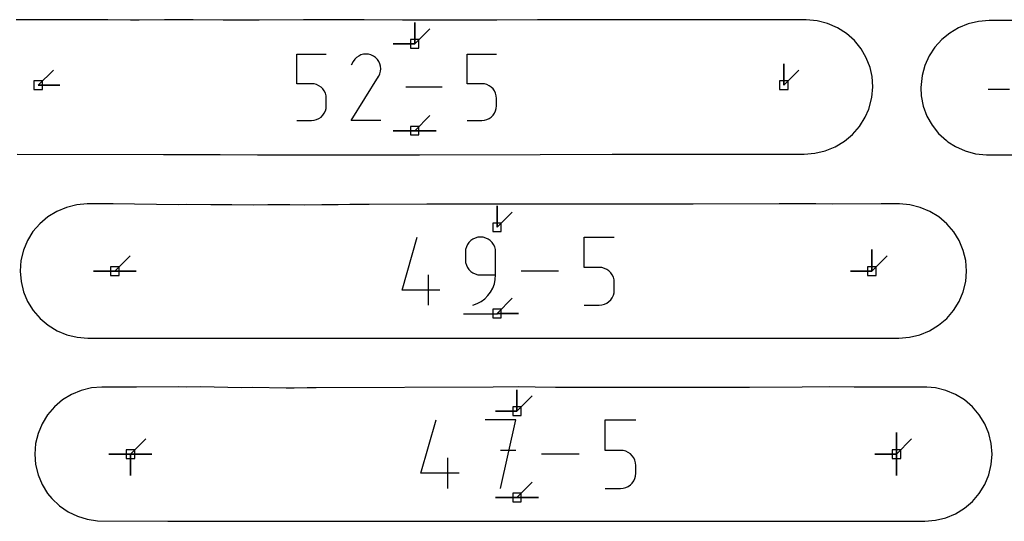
# Model space of a CAD drawing. Extents: x 0 to 600, y 0 to 900.
# Tile 36 of 56: x 288 to 353, y 42 to 76. Entities that reach past the tile are written whole.
import ezdxf

# ---------------------------------------------------------------- set-up
doc = ezdxf.new("R2010")
doc.units = 0

msp = doc.modelspace()

# ---------------------------------------------------------------- linework, layer by layer
at = {"layer": 'annotation', "color": 1}
for p, q in [((313.946587, 74.03826), (313.946587, 75.46701)), ((313.946587, 74.03826), (313.946587, 75.46701)), ((313.946587, 75.46701), (313.946587, 74.03826)), ((313.946587, 74.03826), (313.946587, 75.46701)), ((313.946587, 75.46701), (313.946587, 74.03826)), ((313.946587, 74.03826), (314.956865, 75.048539)), ((313.946587, 74.03826), (312.517837, 74.03826)), ((313.946587, 74.03826), (312.517837, 74.03826)), ((312.517837, 74.03826), (313.946587, 74.03826)), ((306.106636, 71.394408), (306.106636, 73.363363)), ((306.106636, 73.363363), (308.070324, 73.363363)), ((310.539097, 73.347732), (310.377414, 73.304355)), ((310.706286, 73.363256), (310.539097, 73.347732)), ((310.875249, 73.349956), (310.706286, 73.363256)), ((311.042251, 73.306863), (310.875249, 73.349956)), ((317.426443, 71.394408), (317.426443, 73.363363)), ((317.426443, 73.363363), (319.390131, 73.363363)), ((309.860422, 72.871712), (309.731487, 72.62438)), ((309.962742, 73.016804), (309.860422, 72.871712)), ((310.085503, 73.137921), (309.962742, 73.016804)), ((310.224971, 73.234095), (310.085503, 73.137921)), ((310.377414, 73.304355), (310.224971, 73.234095)), ((311.20356, 73.233007), (311.042251, 73.306863)), ((311.347833, 73.130559), (311.20356, 73.233007)), ((311.20356, 73.233007), (311.20356, 73.233007)), ((311.468461, 73.007622), (311.347833, 73.130559)), ((311.564371, 72.867964), (311.468461, 73.007622)), ((311.634491, 72.715353), (311.564371, 72.867964)), ((311.677748, 72.553556), (311.634491, 72.715353)), ((338.485756, 71.289959), (338.485756, 72.718709)), ((338.485756, 71.289959), (338.485756, 72.718709)), ((338.485756, 72.718709), (338.485756, 71.289959)), ((288.923363, 71.289959), (289.933641, 72.300238)), ((311.560695, 71.889869), (311.635615, 72.05073)), ((311.635615, 72.05073), (311.679383, 72.217477)), ((311.69307, 72.386341), (311.677748, 72.553556)), ((311.679383, 72.217477), (311.69307, 72.386341)), ((338.485756, 71.289959), (339.496035, 72.300238)), ((307.08848, 71.394408), (306.106636, 71.394408)), ((307.264775, 71.378649), (307.08848, 71.394408)), ((307.430782, 71.333199), (307.264775, 71.378649)), ((309.728715, 68.941842), (311.543226, 71.862973)), ((311.543226, 71.862973), (311.545395, 71.865657)), ((311.543226, 71.862973), (311.543226, 71.862973)), ((311.545395, 71.865657), (311.547475, 71.868364)), ((311.547475, 71.868364), (311.54948, 71.871116)), ((311.54948, 71.871116), (311.551424, 71.873937)), ((311.551424, 71.873937), (311.553319, 71.87685)), ((311.553319, 71.87685), (311.55518, 71.879876)), ((311.55518, 71.879876), (311.55702, 71.88304)), ((311.55702, 71.88304), (311.558854, 71.886363)), ((311.558854, 71.886363), (311.560695, 71.889869)), ((311.560695, 71.889869), (311.560695, 71.889869)), ((318.408287, 71.394408), (317.426443, 71.394408)), ((318.584582, 71.378649), (318.408287, 71.394408)), ((318.750589, 71.333199), (318.584582, 71.378649)), ((288.923363, 71.289959), (290.352112, 71.289959)), ((288.923363, 71.289959), (290.352112, 71.289959)), ((290.352112, 71.289959), (288.923363, 71.289959)), ((307.58371, 71.2608), (307.430782, 71.333199)), ((307.720768, 71.164192), (307.58371, 71.2608)), ((307.839165, 71.046117), (307.720768, 71.164192)), ((307.93611, 70.909314), (307.839165, 71.046117)), ((308.008813, 70.756524), (307.93611, 70.909314)), ((308.054481, 70.59049), (308.008813, 70.756524)), ((315.768802, 71.152621), (313.351209, 71.152621)), ((318.903517, 71.2608), (318.750589, 71.333199)), ((319.040575, 71.164192), (318.903517, 71.2608)), ((319.158972, 71.046117), (319.040575, 71.164192)), ((319.255917, 70.909314), (319.158972, 71.046117)), ((319.32862, 70.756524), (319.255917, 70.909314)), ((319.374288, 70.59049), (319.32862, 70.756524)), ((353.500808, 71.005684), (352.072058, 71.005684)), ((308.070324, 70.41395), (308.054481, 70.59049)), ((308.070324, 69.924831), (308.070324, 70.41395)), ((308.070324, 70.41395), (308.070324, 70.41395)), ((319.390131, 70.41395), (319.374288, 70.59049)), ((319.390131, 69.924831), (319.390131, 70.41395)), ((319.390131, 70.41395), (319.390131, 70.41395)), ((307.839074, 69.291623), (307.936049, 69.42882)), ((307.936049, 69.42882), (308.008781, 69.581941)), ((308.008781, 69.581941), (308.054472, 69.748206)), ((308.054472, 69.748206), (308.070324, 69.924831)), ((319.158881, 69.291623), (319.255856, 69.42882)), ((319.255856, 69.42882), (319.328588, 69.581941)), ((319.328588, 69.581941), (319.374278, 69.748206)), ((319.374278, 69.748206), (319.390131, 69.924831)), ((306.106636, 68.941878), (307.08848, 68.941878)), ((307.08848, 68.941878), (307.264702, 68.957722)), ((307.08848, 68.941878), (307.08848, 68.941878)), ((307.264702, 68.957722), (307.43067, 69.003401)), ((307.43067, 69.003401), (307.583587, 69.076132)), ((307.583587, 69.076132), (307.720654, 69.173133)), ((307.720654, 69.173133), (307.839074, 69.291623)), ((311.692402, 68.941842), (309.728715, 68.941842)), ((313.946587, 68.266981), (314.956865, 69.27726)), ((317.426443, 68.941878), (318.408287, 68.941878)), ((318.408287, 68.941878), (318.584509, 68.957722)), ((318.408287, 68.941878), (318.408287, 68.941878)), ((318.584509, 68.957722), (318.750477, 69.003401)), ((318.750477, 69.003401), (318.903394, 69.076132)), ((318.903394, 69.076132), (319.040461, 69.173133)), ((319.040461, 69.173133), (319.158881, 69.291623)), ((313.946587, 68.266981), (312.517837, 68.266981)), ((313.946587, 68.266981), (312.517837, 68.266981)), ((312.517837, 68.266981), (313.946587, 68.266981)), ((313.946587, 68.266981), (315.375337, 68.266981)), ((313.946587, 68.266981), (315.375337, 68.266981)), ((315.375337, 68.266981), (313.946587, 68.266981)), ((313.946587, 68.266981), (315.375337, 68.266981)), ((315.375337, 68.266981), (313.946587, 68.266981)), ((319.419475, 61.839831), (319.419475, 63.268581)), ((319.419475, 61.839831), (319.419475, 63.268581)), ((319.419475, 63.268581), (319.419475, 61.839831)), ((319.419475, 61.839831), (320.429754, 62.85011)), ((313.104505, 57.667538), (314.109086, 61.190671)), ((317.676773, 60.953607), (317.555439, 60.832155)), ((317.817213, 61.05304), (317.676773, 60.953607)), ((317.973892, 61.127599), (317.817213, 61.05304)), ((318.143943, 61.174427), (317.973892, 61.127599)), ((318.324501, 61.190671), (318.143943, 61.174427)), ((318.505433, 61.174427), (318.324501, 61.190671)), ((318.324501, 61.190671), (318.324501, 61.190671)), ((318.675683, 61.127599), (318.505433, 61.174427)), ((318.83242, 61.05304), (318.675683, 61.127599)), ((318.972813, 60.953607), (318.83242, 61.05304)), ((319.09403, 60.832155), (318.972813, 60.953607)), ((325.205562, 59.173272), (325.205562, 61.190671)), ((325.205562, 61.190671), (327.217563, 61.190671)), ((317.334742, 60.364231), (317.3185, 60.18325)), ((317.381557, 60.534612), (317.334742, 60.364231)), ((317.456079, 60.691538), (317.381557, 60.534612)), ((317.555439, 60.832155), (317.456079, 60.691538)), ((319.193239, 60.691538), (319.09403, 60.832155)), ((319.267608, 60.534612), (319.193239, 60.691538)), ((319.314306, 60.364231), (319.267608, 60.534612)), ((319.330502, 60.18325), (319.314306, 60.364231)), ((344.344121, 58.925536), (344.344121, 60.354286)), ((344.344121, 58.925536), (344.344121, 60.354286)), ((344.344121, 60.354286), (344.344121, 58.925536)), ((344.344121, 58.925536), (344.344121, 60.354286)), ((344.344121, 60.354286), (344.344121, 58.925536)), ((294.012821, 58.925536), (295.0231, 59.935815)), ((317.3185, 60.18325), (317.3185, 59.67954)), ((317.3185, 59.67954), (317.3185, 59.67954)), ((317.3185, 59.67954), (317.334742, 59.498569)), ((319.330502, 58.672403), (319.330502, 60.18325)), ((319.330502, 60.18325), (319.330502, 60.18325)), ((344.344121, 58.925536), (345.3544, 59.935815)), ((294.012821, 58.925536), (292.584071, 58.925536)), ((294.012821, 58.925536), (292.584071, 58.925536)), ((292.584071, 58.925536), (294.012821, 58.925536)), ((294.012821, 58.925536), (295.441571, 58.925536)), ((294.012821, 58.925536), (295.441571, 58.925536)), ((295.441571, 58.925536), (294.012821, 58.925536)), ((294.012821, 58.925536), (295.441571, 58.925536)), ((295.441571, 58.925536), (294.012821, 58.925536)), ((317.334742, 59.498569), (317.381557, 59.328214)), ((317.381557, 59.328214), (317.456079, 59.171326)), ((317.456079, 59.171326), (317.555439, 59.030753)), ((317.555439, 59.030753), (317.676773, 58.909348)), ((323.507137, 58.925536), (321.030063, 58.925536)), ((326.211563, 59.173272), (325.205562, 59.173272)), ((326.392195, 59.157126), (326.211563, 59.173272)), ((326.562287, 59.110558), (326.392195, 59.157126)), ((326.718977, 59.036378), (326.562287, 59.110558)), ((326.859408, 58.937393), (326.718977, 59.036378)), ((326.980718, 58.816412), (326.859408, 58.937393)), ((344.344121, 58.925536), (342.915371, 58.925536)), ((344.344121, 58.925536), (342.915371, 58.925536)), ((342.915371, 58.925536), (344.344121, 58.925536)), ((314.86593, 56.660401), (314.86593, 58.672403)), ((317.676773, 58.909348), (317.817213, 58.80996)), ((317.817213, 58.80996), (317.973892, 58.735439)), ((317.973892, 58.735439), (318.143943, 58.688637)), ((318.143943, 58.688637), (318.324501, 58.672403)), ((318.324501, 58.672403), (319.330502, 58.672403)), ((319.243228, 58.073369), (319.308228, 58.366957)), ((319.308228, 58.366957), (319.330502, 58.672403)), ((327.080048, 58.676243), (326.980718, 58.816412)), ((327.154539, 58.519695), (327.080048, 58.676243)), ((327.201331, 58.349575), (327.154539, 58.519695)), ((327.217563, 58.168692), (327.201331, 58.349575)), ((315.619933, 57.667538), (313.104505, 57.667538)), ((318.99596, 57.536534), (319.138228, 57.795331)), ((319.138228, 57.795331), (319.243228, 58.073369)), ((327.201321, 57.486568), (327.217563, 57.667538)), ((327.217563, 57.667538), (327.217563, 58.168692)), ((327.217563, 58.168692), (327.217563, 58.168692)), ((318.372821, 56.912516), (318.610527, 57.091435)), ((318.610527, 57.091435), (318.819149, 57.300672)), ((318.819149, 57.300672), (318.99596, 57.536534)), ((319.419475, 56.11162), (320.429754, 57.121899)), ((326.859291, 56.897347), (326.980624, 57.018752)), ((326.980624, 57.018752), (327.079985, 57.159324)), ((327.079985, 57.159324), (327.154506, 57.316213)), ((327.154506, 57.316213), (327.201321, 57.486568)), ((317.821074, 56.660401), (318.108761, 56.767608)), ((317.821074, 56.660401), (317.821074, 56.660401)), ((318.108761, 56.767608), (318.372821, 56.912516)), ((325.205562, 56.660401), (326.211563, 56.660401)), ((326.211563, 56.660401), (326.39212, 56.676636)), ((326.211563, 56.660401), (326.211563, 56.660401)), ((326.39212, 56.676636), (326.562172, 56.723438)), ((326.562172, 56.723438), (326.718851, 56.797959)), ((326.718851, 56.797959), (326.859291, 56.897347)), ((317.192786, 56.094118), (319.457921, 56.094118)), ((319.419475, 56.11162), (320.848225, 56.11162)), ((319.419475, 56.11162), (320.848225, 56.11162)), ((320.848225, 56.11162), (319.419475, 56.11162)), ((320.748782, 49.608421), (320.748782, 51.03717)), ((320.748782, 49.608421), (320.748782, 51.03717)), ((320.748782, 51.03717), (320.748782, 49.608421)), ((320.748782, 49.608421), (320.748782, 51.03717)), ((320.748782, 51.03717), (320.748782, 49.608421)), ((320.748782, 49.608421), (321.75906, 50.618699)), ((320.748782, 49.608421), (319.320032, 49.608421)), ((320.748782, 49.608421), (319.320032, 49.608421)), ((319.320032, 49.608421), (320.748782, 49.608421)), ((314.365852, 45.478787), (315.382147, 49.043004)), ((320.667182, 49.043004), (318.629131, 49.043004)), ((319.6483, 44.459905), (320.667182, 49.043004)), ((326.61061, 47.002079), (326.61061, 49.043004)), ((326.61061, 49.043004), (328.646073, 49.043004)), ((345.971055, 46.751455), (345.971055, 48.180204)), ((345.971055, 46.751455), (345.971055, 48.180204)), ((345.971055, 48.180204), (345.971055, 46.751455)), ((345.971055, 46.751455), (345.971055, 48.180204)), ((345.971055, 48.180204), (345.971055, 46.751455)), ((345.971055, 46.751455), (345.971055, 48.180204)), ((345.971055, 48.180204), (345.971055, 46.751455)), ((295.052828, 46.751455), (296.063107, 47.761733)), ((345.971055, 46.751455), (346.981334, 47.761733)), ((295.052828, 46.751455), (293.624078, 46.751455)), ((295.052828, 46.751455), (293.624078, 46.751455)), ((293.624078, 46.751455), (295.052828, 46.751455)), ((295.052828, 46.751455), (296.481578, 46.751454)), ((295.052828, 46.751455), (296.481578, 46.751454)), ((296.481578, 46.751454), (295.052828, 46.751455)), ((295.052828, 46.751455), (295.052828, 45.322705)), ((295.052828, 46.751455), (296.481578, 46.751454)), ((296.481578, 46.751454), (295.052828, 46.751455)), ((295.052828, 46.751455), (295.052828, 45.322705)), ((295.052828, 45.322705), (295.052828, 46.751455)), ((295.052828, 46.751455), (296.481578, 46.751454)), ((296.481578, 46.751454), (295.052828, 46.751455)), ((295.052828, 46.751455), (295.052828, 45.322705)), ((295.052828, 45.322705), (295.052828, 46.751455)), ((316.147817, 44.459905), (316.147817, 46.495369)), ((320.667182, 47.002079), (319.6483, 47.002079)), ((324.892379, 46.751455), (322.386419, 46.751455)), ((327.628341, 47.002079), (326.61061, 47.002079)), ((327.81108, 46.985744), (327.628341, 47.002079)), ((327.983155, 46.938634), (327.81108, 46.985744)), ((328.141673, 46.863588), (327.983155, 46.938634)), ((328.283741, 46.763449), (328.141673, 46.863588)), ((328.406466, 46.641058), (328.283741, 46.763449)), ((328.506954, 46.499254), (328.406466, 46.641058)), ((328.582314, 46.34088), (328.506954, 46.499254)), ((345.971055, 46.751455), (344.542305, 46.751455)), ((345.971055, 46.751455), (344.542305, 46.751455)), ((344.542305, 46.751455), (345.971055, 46.751455)), ((345.971055, 46.751455), (345.971055, 45.322705)), ((345.971055, 46.751455), (345.971055, 45.322705)), ((345.971055, 45.322705), (345.971055, 46.751455)), ((345.971055, 46.751455), (345.971055, 45.322705)), ((345.971055, 45.322705), (345.971055, 46.751455)), ((328.629651, 46.168777), (328.582314, 46.34088)), ((328.646073, 45.985784), (328.629651, 46.168777)), ((328.646073, 45.478787), (328.646073, 45.985784)), ((328.646073, 45.985784), (328.646073, 45.985784)), ((316.910613, 45.478787), (314.365852, 45.478787)), ((328.582281, 45.123364), (328.629642, 45.295706)), ((328.629642, 45.295706), (328.646073, 45.478787)), ((320.748782, 43.873707), (321.75906, 44.883986)), ((327.811004, 44.476329), (327.983039, 44.523677)), ((327.983039, 44.523677), (328.141545, 44.599067)), ((328.141545, 44.599067), (328.283623, 44.699614)), ((328.283623, 44.699614), (328.406371, 44.822435)), ((328.406371, 44.822435), (328.506891, 44.964646)), ((328.506891, 44.964646), (328.582281, 45.123364)), ((320.748782, 43.873707), (319.320032, 43.873707)), ((320.748782, 43.873707), (319.320032, 43.873707)), ((319.320032, 43.873707), (320.748782, 43.873707)), ((320.748782, 43.873707), (322.177532, 43.873707)), ((320.748782, 43.873707), (322.177532, 43.873707)), ((322.177532, 43.873707), (320.748782, 43.873707)), ((320.748782, 43.873707), (322.177532, 43.873707)), ((322.177532, 43.873707), (320.748782, 43.873707)), ((326.61061, 44.459905), (327.628341, 44.459905)), ((327.628341, 44.459905), (327.811004, 44.476329)), ((327.628341, 44.459905), (327.628341, 44.459905))]:
    msp.add_line(p, q, dxfattribs=at)
at = {"layer": 'boundary', "color": 5}
for p, q in [((293.537113, 75.634839), (287.462368, 75.648532)), ((295.062431, 75.617349), (293.537113, 75.634839)), ((295.629469, 75.624511), (295.062431, 75.617349)), ((297.315693, 75.640604), (295.629469, 75.624511)), ((298.199797, 75.652638), (297.315693, 75.640604)), ((299.216286, 75.641309), (298.199797, 75.652638)), ((301.222544, 75.615779), (299.216286, 75.641309)), ((302.046452, 75.629725), (301.222544, 75.615779)), ((303.604535, 75.61754), (302.046452, 75.629725)), ((306.555373, 75.643685), (303.604535, 75.61754)), ((307.600918, 75.64028), (306.555373, 75.643685)), ((308.129847, 75.638163), (307.600918, 75.64028)), ((308.71481, 75.635613), (308.129847, 75.638163)), ((309.471487, 75.643885), (308.71481, 75.635613)), ((310.593693, 75.645124), (309.471487, 75.643885)), ((313.131708, 75.616787), (310.593693, 75.645124)), ((314.463374, 75.619034), (313.131708, 75.616787)), ((315.159002, 75.611678), (314.463374, 75.619034)), ((316.24644, 75.613409), (315.159002, 75.611678)), ((318.467126, 75.622809), (316.24644, 75.613409)), ((319.407899, 75.626638), (318.467126, 75.622809)), ((322.105938, 75.636394), (319.407899, 75.626638)), ((322.96397, 75.64721), (322.105938, 75.636394)), ((323.47621, 75.649278), (322.96397, 75.64721)), ((324.270388, 75.651163), (323.47621, 75.649278)), ((324.91992, 75.64664), (324.270388, 75.651163)), ((326.784483, 75.645126), (324.91992, 75.64664)), ((328.147204, 75.649532), (326.784483, 75.645126)), ((328.663738, 75.652053), (328.147204, 75.649532)), ((329.203346, 75.65239), (328.663738, 75.652053)), ((331.711781, 75.643926), (329.203346, 75.65239)), ((339.982001, 75.648759), (331.711781, 75.643926)), ((340.700962, 75.583841), (339.982001, 75.648759)), ((341.397613, 75.406093), (340.700962, 75.583841)), ((342.056417, 75.11974), (341.397613, 75.406093)), ((350.742379, 75.372824), (350.102168, 75.112392)), ((351.434189, 75.537608), (350.742379, 75.372824)), ((352.142105, 75.593637), (351.434189, 75.537608)), ((361.838144, 75.618486), (352.142105, 75.593637)), ((342.65267, 74.737719), (342.056417, 75.11974)), ((343.178161, 74.268511), (342.65267, 74.737719)), ((349.512409, 74.760954), (348.98211, 74.324841)), ((350.102168, 75.112392), (349.512409, 74.760954)), ((343.622227, 73.722429), (343.178161, 74.268511)), ((348.98211, 74.324841), (348.523459, 73.813604)), ((343.97237, 73.115805), (343.622227, 73.722429)), ((348.523459, 73.813604), (348.1473, 73.23847)), ((344.22118, 72.464296), (343.97237, 73.115805)), ((348.1473, 73.23847), (347.862852, 72.6122)), ((344.356958, 71.878718), (344.22118, 72.464296)), ((347.862852, 72.6122), (347.677458, 71.948686)), ((344.410154, 71.185154), (344.356958, 71.878718)), ((347.677458, 71.948686), (347.585154, 71.1339)), ((344.344545, 70.471282), (344.410154, 71.185154)), ((347.585154, 71.1339), (347.622567, 70.579492)), ((344.13103, 69.697265), (344.344545, 70.471282)), ((347.622567, 70.579492), (347.756439, 69.897689)), ((343.899074, 69.156605), (344.13103, 69.697265)), ((347.756439, 69.897689), (347.996631, 69.243663)), ((343.52207, 68.557307), (343.899074, 69.156605)), ((347.996631, 69.243663), (348.338717, 68.633119)), ((343.055778, 68.022601), (343.52207, 68.557307)), ((348.338717, 68.633119), (348.775501, 68.081861)), ((348.775501, 68.081861), (349.297169, 67.604522)), ((341.903177, 67.197619), (342.511684, 67.565608)), ((342.511684, 67.565608), (343.055778, 68.022601)), ((349.297169, 67.604522), (349.401378, 67.515699)), ((349.401378, 67.515699), (349.891605, 67.214123)), ((340.55395, 66.762596), (341.245022, 66.927705)), ((341.245022, 66.927705), (341.903177, 67.197619)), ((349.891605, 67.214123), (350.544171, 66.921817)), ((350.544171, 66.921817), (351.238741, 66.736205)), ((287.516088, 66.715046), (297.247078, 66.686876)), ((297.247078, 66.686876), (301.008107, 66.677133)), ((301.008107, 66.677133), (303.496618, 66.670737)), ((303.496618, 66.670737), (304.154158, 66.669048)), ((304.154158, 66.669048), (305.372414, 66.665923)), ((305.372414, 66.665923), (310.563746, 66.652603)), ((310.563746, 66.652603), (311.233118, 66.656922)), ((311.233118, 66.656922), (314.273948, 66.664858)), ((314.273948, 66.664858), (322.300005, 66.68466)), ((322.300005, 66.68466), (327.069021, 66.696387)), ((327.069021, 66.696387), (330.265052, 66.704324)), ((330.265052, 66.704324), (339.843909, 66.706394)), ((339.843909, 66.706394), (340.55395, 66.762596)), ((351.238741, 66.736205), (351.959868, 66.663194)), ((351.959868, 66.663194), (360.950859, 66.65738)), ((290.154382, 62.901171), (289.553212, 62.53391)), ((290.803602, 63.168817), (290.154382, 62.901171)), ((291.484504, 63.33156), (290.803602, 63.168817)), ((292.180783, 63.394257), (291.484504, 63.33156)), ((293.899315, 63.39201), (292.180783, 63.394257)), ((295.326766, 63.380958), (293.899315, 63.39201)), ((298.248821, 63.345452), (295.326766, 63.380958)), ((298.8015, 63.352975), (298.248821, 63.345452)), ((300.390367, 63.329215), (298.8015, 63.352975)), ((301.780519, 63.335966), (300.390367, 63.329215)), ((303.204594, 63.310663), (301.780519, 63.335966)), ((304.195228, 63.324841), (303.204594, 63.310663)), ((305.648535, 63.340348), (304.195228, 63.324841)), ((306.611911, 63.323096), (305.648535, 63.340348)), ((307.783248, 63.335714), (306.611911, 63.323096)), ((308.859957, 63.344527), (307.783248, 63.335714)), ((309.638878, 63.350914), (308.859957, 63.344527)), ((310.918155, 63.358866), (309.638878, 63.350914)), ((314.758467, 63.37849), (310.918155, 63.358866)), ((315.396599, 63.381214), (314.758467, 63.37849)), ((315.909153, 63.383408), (315.396599, 63.381214)), ((316.732932, 63.38545), (315.909153, 63.383408)), ((318.320552, 63.387403), (316.732932, 63.38545)), ((319.284516, 63.387673), (318.320552, 63.387403)), ((321.223319, 63.382836), (319.284516, 63.387673)), ((322.388286, 63.376498), (321.223319, 63.382836)), ((323.963499, 63.369851), (322.388286, 63.376498)), ((327.32969, 63.37155), (323.963499, 63.369851)), ((329.440583, 63.382226), (327.32969, 63.37155)), ((330.959206, 63.387099), (329.440583, 63.382226)), ((332.461384, 63.3847), (330.959206, 63.387099)), ((338.182122, 63.394157), (332.461384, 63.3847)), ((339.766502, 63.392602), (338.182122, 63.394157)), ((340.620003, 63.391347), (339.766502, 63.392602)), ((341.702251, 63.388787), (340.620003, 63.391347)), ((344.958436, 63.396231), (341.702251, 63.388787)), ((346.175418, 63.39284), (344.958436, 63.396231)), ((346.871662, 63.329888), (346.175418, 63.39284)), ((347.5523, 63.166951), (346.871662, 63.329888)), ((348.201394, 62.899091), (347.5523, 63.166951)), ((348.802373, 62.531691), (348.201394, 62.899091)), ((289.553212, 62.53391), (289.022408, 62.081583)), ((349.333032, 62.079238), (348.802373, 62.531691)), ((288.568947, 61.551977), (288.202893, 60.95558)), ((289.022408, 62.081583), (288.568947, 61.551977)), ((349.786401, 61.54951), (349.333032, 62.079238)), ((350.152377, 60.953086), (349.786401, 61.54951)), ((288.202893, 60.95558), (287.935411, 60.309218)), ((350.419845, 60.306688), (350.152377, 60.953086)), ((287.935411, 60.309218), (287.773023, 59.628616)), ((350.582229, 59.626089), (350.419845, 60.306688)), ((287.773023, 59.628616), (287.721409, 58.929616)), ((350.635534, 58.928872), (350.582229, 59.626089)), ((287.721409, 58.929616), (287.778696, 58.231857)), ((350.578337, 58.231052), (350.635534, 58.928872)), ((287.778696, 58.231857), (287.944899, 57.551462)), ((350.412264, 57.550798), (350.578337, 58.231052)), ((287.944899, 57.551462), (288.216039, 56.904797)), ((350.141284, 56.90427), (350.412264, 57.550798)), ((288.216039, 56.904797), (288.585425, 56.3079)), ((288.585425, 56.3079), (289.04397, 55.775451)), ((349.313758, 55.77534), (349.77208, 56.307561)), ((349.77208, 56.307561), (350.141284, 56.90427)), ((289.04397, 55.775451), (289.580403, 55.320607)), ((348.777556, 55.320735), (349.313758, 55.77534)), ((289.580403, 55.320607), (290.181489, 54.95457)), ((348.176734, 54.954915), (348.777556, 55.320735)), ((290.181489, 54.95457), (290.832436, 54.686355)), ((290.832436, 54.686355), (291.517365, 54.522554)), ((291.517365, 54.522554), (292.221541, 54.467284)), ((292.221541, 54.467284), (302.449098, 54.468184)), ((302.449098, 54.468184), (303.170706, 54.468112)), ((303.170706, 54.468112), (305.719673, 54.467271)), ((305.719673, 54.467271), (308.275611, 54.454842)), ((308.275611, 54.454842), (317.764088, 54.458079)), ((317.764088, 54.458079), (319.187472, 54.467669)), ((319.187472, 54.467669), (321.114724, 54.45626)), ((321.114724, 54.45626), (329.120052, 54.469401)), ((329.120052, 54.469401), (329.655851, 54.467932)), ((329.655851, 54.467932), (332.676672, 54.46824)), ((332.676672, 54.46824), (333.492986, 54.45923)), ((333.492986, 54.45923), (343.159168, 54.461235)), ((343.159168, 54.461235), (346.137061, 54.468315)), ((346.137061, 54.468315), (346.841383, 54.52336)), ((346.841383, 54.52336), (347.52606, 54.686914)), ((347.52606, 54.686914), (348.176734, 54.954915)), ((292.456596, 51.152395), (291.777081, 50.989587)), ((293.15801, 51.207625), (292.456596, 51.152395)), ((295.460891, 51.21334), (293.15801, 51.207625)), ((298.23106, 51.218701), (295.460891, 51.21334)), ((298.78513, 51.215102), (298.23106, 51.218701)), ((299.736356, 51.21831), (298.78513, 51.215102)), ((302.40724, 51.170853), (299.736356, 51.21831)), ((303.160513, 51.180003), (302.40724, 51.170853)), ((305.395166, 51.139986), (303.160513, 51.180003)), ((305.941203, 51.145868), (305.395166, 51.139986)), ((306.806232, 51.152953), (305.941203, 51.145868)), ((307.402587, 51.156661), (306.806232, 51.152953)), ((319.169588, 51.21679), (307.402587, 51.156661)), ((320.845337, 51.220206), (319.169588, 51.21679)), ((321.956545, 51.205261), (320.845337, 51.220206)), ((323.310784, 51.183112), (321.956545, 51.205261)), ((336.20567, 51.189622), (323.310784, 51.183112)), ((339.698382, 51.207285), (336.20567, 51.189622)), ((341.529066, 51.221113), (339.698382, 51.207285)), ((343.16823, 51.206511), (341.529066, 51.221113)), ((345.400461, 51.212008), (343.16823, 51.206511)), ((347.986407, 51.198989), (345.400461, 51.212008)), ((348.568114, 51.152935), (347.986407, 51.198989)), ((349.247375, 50.990048), (348.568114, 51.152935)), ((291.128953, 50.72203), (290.528361, 50.354908)), ((291.777081, 50.989587), (291.128953, 50.72203)), ((349.895447, 50.722338), (349.247375, 50.990048)), ((350.495852, 50.355122), (349.895447, 50.722338)), ((289.997466, 49.902595), (289.543718, 49.373275)), ((290.528361, 50.354908), (289.997466, 49.902595)), ((351.026703, 49.90267), (350.495852, 50.355122)), ((351.480355, 49.373232), (351.026703, 49.90267)), ((289.543718, 49.373275), (289.176891, 48.777223)), ((351.847105, 48.777134), (351.480355, 49.373232)), ((289.176891, 48.777223), (288.908173, 48.13129)), ((352.115757, 48.131134), (351.847105, 48.777134)), ((288.908173, 48.13129), (288.744143, 47.451184)), ((352.279751, 47.450996), (352.115757, 48.131134)), ((288.744143, 47.451184), (288.688049, 46.755036)), ((352.335834, 46.75531), (352.279751, 47.450996)), ((288.688049, 46.755036), (288.742969, 46.057591)), ((352.280952, 46.057744), (352.335834, 46.75531)), ((288.742969, 46.057591), (288.906597, 45.377523)), ((352.117376, 45.377657), (352.280952, 46.057744)), ((288.906597, 45.377523), (289.174938, 44.731283)), ((351.849112, 44.731428), (352.117376, 45.377657)), ((289.174938, 44.731283), (289.541393, 44.134766)), ((351.482744, 44.134957), (351.849112, 44.731428)), ((289.541393, 44.134766), (289.834086, 43.79237)), ((351.027296, 43.602956), (351.482744, 44.134957)), ((289.834086, 43.79237), (290.334258, 43.31482)), ((290.334258, 43.31482), (290.901668, 42.92067)), ((350.493969, 43.148473), (351.027296, 43.602956)), ((290.901668, 42.92067), (291.522549, 42.619029)), ((291.522549, 42.619029), (292.182068, 42.416662)), ((349.24781, 42.514787), (349.895892, 42.78277)), ((349.895892, 42.78277), (350.493969, 43.148473)), ((292.182068, 42.416662), (292.866258, 42.318129)), ((292.866258, 42.318129), (297.530952, 42.2845)), ((297.530952, 42.2845), (305.254867, 42.285446)), ((305.254867, 42.285446), (306.846373, 42.29541)), ((306.846373, 42.29541), (308.260585, 42.291199)), ((308.260585, 42.291199), (313.904016, 42.294895)), ((313.904016, 42.294895), (315.025176, 42.287404)), ((315.025176, 42.287404), (315.575784, 42.290769)), ((315.575784, 42.290769), (316.268753, 42.296318)), ((316.268753, 42.296318), (320.525855, 42.29545)), ((320.525855, 42.29545), (322.786078, 42.281779)), ((322.786078, 42.281779), (328.674591, 42.296381)), ((328.674591, 42.296381), (334.197566, 42.295655)), ((334.197566, 42.295655), (336.111119, 42.296588)), ((336.111119, 42.296588), (340.050906, 42.29639)), ((340.050906, 42.29639), (347.863235, 42.295985)), ((347.863235, 42.295985), (348.565582, 42.351165)), ((348.565582, 42.351165), (349.24781, 42.514787))]:
    msp.add_line(p, q, dxfattribs=at)
at = {"layer": 'hole', "color": 5}
for p, q in [((314.232337, 74.32401), (313.660837, 74.32401)), ((313.660837, 74.32401), (313.660837, 73.75251)), ((314.232337, 73.75251), (314.232337, 74.32401)), ((313.660837, 73.75251), (314.232337, 73.75251)), ((289.209113, 71.575709), (288.637613, 71.575709)), ((288.637613, 71.575709), (288.637613, 71.004209)), ((289.209113, 71.004209), (289.209113, 71.575709)), ((338.771506, 71.575709), (338.200006, 71.575709)), ((338.200006, 71.575709), (338.200006, 71.004209)), ((338.771506, 71.004209), (338.771506, 71.575709)), ((288.637613, 71.004209), (289.209113, 71.004209)), ((338.200006, 71.004209), (338.771506, 71.004209)), ((314.232337, 68.552731), (313.660837, 68.552731)), ((313.660837, 68.552731), (313.660837, 67.981231)), ((314.232337, 67.981231), (314.232337, 68.552731)), ((313.660837, 67.981231), (314.232337, 67.981231)), ((319.705225, 62.125581), (319.133725, 62.125581)), ((319.133725, 62.125581), (319.133725, 61.554081)), ((319.133725, 61.554081), (319.705225, 61.554081)), ((319.705225, 61.554081), (319.705225, 62.125581)), ((294.298571, 59.211286), (293.727071, 59.211286)), ((293.727071, 59.211286), (293.727071, 58.639786)), ((294.298571, 58.639786), (294.298571, 59.211286)), ((344.629871, 59.211286), (344.058371, 59.211286)), ((344.058371, 59.211286), (344.058371, 58.639786)), ((344.629871, 58.639786), (344.629871, 59.211286)), ((293.727071, 58.639786), (294.298571, 58.639786)), ((344.058371, 58.639786), (344.629871, 58.639786)), ((319.705225, 56.39737), (319.133725, 56.39737)), ((319.133725, 56.39737), (319.133725, 55.82587)), ((319.705225, 55.82587), (319.705225, 56.39737)), ((319.133725, 55.82587), (319.705225, 55.82587)), ((321.034532, 49.894171), (320.463032, 49.894171)), ((320.463032, 49.894171), (320.463032, 49.322671)), ((321.034532, 49.322671), (321.034532, 49.894171)), ((320.463032, 49.322671), (321.034532, 49.322671)), ((295.338578, 47.037205), (294.767078, 47.037205)), ((294.767078, 47.037205), (294.767078, 46.465705)), ((295.338578, 46.465705), (295.338578, 47.037205)), ((346.256805, 47.037205), (345.685305, 47.037205)), ((345.685305, 47.037205), (345.685305, 46.465705)), ((346.256805, 46.465705), (346.256805, 47.037205)), ((294.767078, 46.465705), (295.338578, 46.465705)), ((345.685305, 46.465705), (346.256805, 46.465705)), ((321.034532, 44.159457), (320.463032, 44.159457)), ((320.463032, 44.159457), (320.463032, 43.587957)), ((321.034532, 43.587957), (321.034532, 44.159457)), ((320.463032, 43.587957), (321.034532, 43.587957))]:
    msp.add_line(p, q, dxfattribs=at)

doc.saveas('drawing.dxf')
